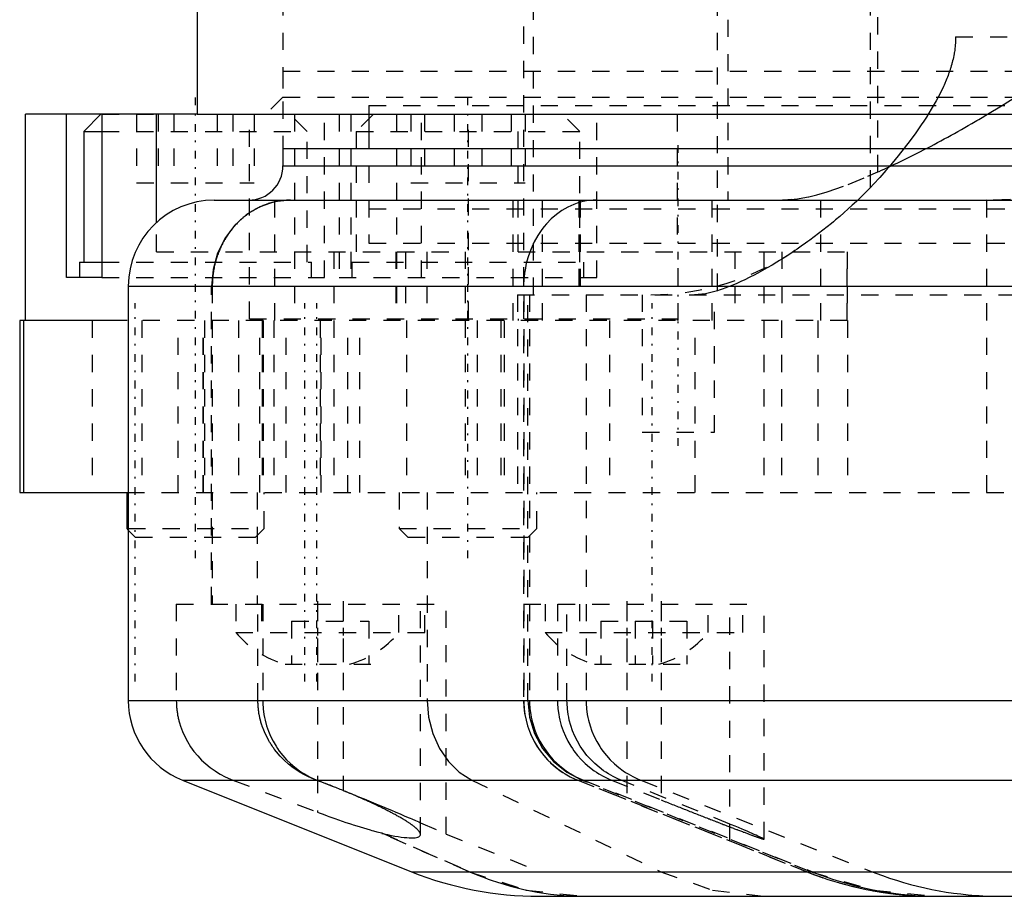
# Model space of a CAD drawing. Extents: x -526 to 218, y -128 to 128.
# Tile 5 of 20: x -158 to -101, y -109 to -58. Entities that reach past the tile are written whole.
import ezdxf

# ---------------------------------------------------------------- set-up
doc = ezdxf.new("R2010")
doc.units = 0
doc.linetypes.add('CENTER', pattern=[1.5, 0.45, -0.5, 0.05, -0.5])
doc.linetypes.add('DASHED', pattern=[2, 1, -1])
for name, color, linetype in [('AM_0', 7, 'CONTINUOUS'), ('AM_3', 7, 'DASHED'), ('AM_7', 7, 'CENTER')]:
    doc.layers.add(name, color=color, linetype=linetype)

msp = doc.modelspace()

# ---------------------------------------------------------------- linework, layer by layer
at = {"layer": 'AM_0', "color": 7, "linetype": 'CONTINUOUS'}
for p, q in [((-148, 50), (-148, -63.5)), ((-157.989, -75.5), (-157.989, -63.5)), ((-148, -63.5), (-157.989, -63.5)), ((-155.593, -73), (-155.593, -63.5)), ((-153.594, -63.5), (-154.594, -64.5)), ((-153.534, -63.5), (-153.534, -73)), ((-150.353, -69.791), (-150.353, -63.5)), ((-148, -63.5), (-96.681, -63.5)), ((-138, -63.5), (-138, -65.5)), ((-154.594, -64.5), (-154.594, -72.1)), ((-154.594, -64.5), (-153.534, -64.5)), ((-143, -65.5), (-143, -66.5)), ((-143, -65.5), (-97.507, -65.5)), ((-143, -66.5), (-97.507, -66.5)), ((-147, -68.5), (-97.51, -68.5)), ((-154.844, -72.1), (-154.844, -73)), ((-154.844, -72.1), (-153.534, -72.1)), ((-153.534, -73), (-155.593, -73)), ((-152, -73.5), (-152, -97.6)), ((-152, -73.5), (-97.011, -73.5)), ((-158.321, -75.5), (-158.321, -85.5)), ((-152.061, -75.5), (-158.321, -75.5)), ((-158.1, -75.5), (-158.1, -85.5)), ((-158.321, -85.5), (-152.061, -85.5)), ((-152.094, -85.5), (-152.094, -87.6)), ((-152.094, -87.6), (-152, -87.694)), ((-152.094, -87.6), (-152.003, -87.6)), ((-152, -97.6), (-96, -97.6)), ((-148.856, -102.243), (-135.522, -107.572)), ((-148.856, -102.243), (-96, -102.243)), ((-135.522, -107.572), (-40.478, -107.572)), ((-128.1, -109), (-47.9, -109)), ((-125.459, -109), (-125.422, -109))]:
    msp.add_line(p, q, dxfattribs=at)
for centre, radius, start, end in [((-145, -66.5), 2, 270, 0), ((-147, -73.5), 5, 90, 180), ((-147, -97.6), 5, 180, 248.2153), ((-128.1, -89), 20, 248.2153, 270)]:
    msp.add_arc(centre, radius, start, end, dxfattribs=at)
at = {"layer": 'AM_3', "color": 6, "linetype": 'DASHED'}
for p, q in [((-129, 97.6), (-129, -97.6)), ((-128.423, -74), (-128.423, 69)), ((-117.718, -73.774), (-117.718, 69)), ((-108.822, -67.759), (-108.822, 66.065)), ((-117.121, 64), (-117.121, -68.5)), ((-108.385, -66.857), (-108.385, 62.357)), ((-143, -52.76), (-143, -65.5)), ((-103.859, -59), (-49.5, -59)), ((-143, -61), (-143, -62.5)), ((-143, -61), (-33, -61)), ((-143, -62.5), (-144, -63.5)), ((-143, -62.5), (-33, -62.5)), ((-138, -63), (-138, -63.5)), ((-138, -63), (-38, -63)), ((-102.007, -63.501), (-101.19, -63.004)), ((-153.54, -63.5), (-150.353, -63.5)), ((-151.518, -63.5), (-151.518, -67.5)), ((-150.26, -63.5), (-150.26, -67.5)), ((-149.352, -63.5), (-149.352, -67.5)), ((-146.836, -63.5), (-146.836, -67.5)), ((-145.928, -63.5), (-145.928, -67.5)), ((-144.952, -75.4), (-144.952, -63.5)), ((-144.67, -63.5), (-144.67, -67.5)), ((-141.594, -64.5), (-142.594, -63.5)), ((-142.327, -63.5), (-142.327, -75.5)), ((-140.594, -73), (-140.594, -63.5)), ((-139.735, -63.5), (-139.735, -73)), ((-139.06, -63.5), (-139.06, -73)), ((-137.735, -63.5), (-138.735, -64.5)), ((-136.4, -63.5), (-136.4, -75.5)), ((-135.553, -63.5), (-135.553, -67.5)), ((-134.935, -73), (-134.935, -63.5)), ((-134.756, -63.5), (-134.756, -67.5)), ((-133.032, -63.5), (-133.032, -67.5)), ((-132.207, -75.4), (-132.207, -63.5)), ((-131.438, -63.5), (-131.438, -67.5)), ((-129.714, -63.5), (-129.714, -67.5)), ((-129.317, -71.5), (-129.317, -63.5)), ((-128.917, -63.5), (-128.917, -67.5)), ((-125.735, -64.5), (-126.735, -63.5)), ((-124.735, -73), (-124.735, -63.5)), ((-120.071, -63.5), (-120.071, -71.5)), ((-153.534, -64.5), (-141.594, -64.5)), ((-141.594, -72.1), (-141.594, -64.5)), ((-138.735, -64.5), (-138.735, -72.1)), ((-138.735, -64.5), (-125.735, -64.5)), ((-125.735, -72.1), (-125.735, -64.5)), ((-143, -66.5), (-88, -66.5)), ((-138, -66.5), (-138, -69)), ((-151.518, -67.5), (-144.67, -67.5)), ((-135.553, -67.5), (-128.917, -67.5)), ((-143.5, -68.5), (-143.5, -75.5)), ((-138, -68.5), (-138, -71)), ((-129.616, -68.5), (-129.616, -75.5)), ((-127.923, -68.5), (-127.923, -75.5)), ((-125.791, -68.5), (-125.791, -74)), ((-125.706, -68.5), (-125.706, -74)), ((-118.054, -68.5), (-118.054, -75.5)), ((-111.705, -75.5), (-111.705, -68.5)), ((-102.06, -68.5), (-102.06, -85.5)), ((-138, -69), (-49.5, -69)), ((-150.353, -71.5), (-150.353, -69.791)), ((-138, -71), (-38, -71)), ((-150.353, -71.5), (-132.394, -71.5)), ((-140.036, -71.5), (-140.036, -75.5)), ((-136.443, -71.5), (-136.443, -75.5)), ((-135.871, -71.5), (-135.871, -75.5)), ((-134.638, -71.5), (-134.638, -75.5)), ((-132.394, -71.5), (-132.394, -85.5)), ((-129.317, -71.5), (-110.161, -71.5)), ((-120.002, -75.5), (-120.002, -71.5)), ((-116.714, -71.5), (-116.714, -75.5)), ((-115.027, -71.5), (-115.027, -85.5)), ((-113.972, -71.5), (-113.972, -75.5)), ((-110.168, -71.5), (-110.168, -75.5)), ((-110.162, -71.5), (-110.162, -75.5)), ((-110.161, -75.5), (-110.161, -71.5)), ((-153.534, -72.1), (-141.344, -72.1)), ((-141.344, -73), (-141.344, -72.1)), ((-138.985, -72.1), (-138.985, -73)), ((-138.985, -72.1), (-125.485, -72.1)), ((-125.485, -73), (-125.485, -72.1)), ((-153.534, -73), (-140.594, -73)), ((-139.735, -73), (-124.735, -73)), ((-147.153, -92), (-147.153, -73.5)), ((-147.114, -73.5), (-147.114, -92)), ((-129.356, -74), (-26, -74)), ((-129.356, -74), (-129.356, -85.5)), ((-128.99, -74), (-128.99, -97.6)), ((-128.749, -97.6), (-128.749, -74)), ((-128.653, -74), (-128.653, -97.6)), ((-125.361, -74), (-125.361, -97.6)), ((-122.1, -74), (-122.1, -82)), ((-117.9, -82), (-117.9, -74)), ((-154.1, -75.5), (-154.1, -85.5)), ((-110.158, -75.5), (-152.061, -75.5)), ((-151.212, -75.5), (-151.212, -85.5)), ((-149.1, -85.5), (-149.1, -75.5)), ((-147.64, -85.5), (-147.64, -75.5)), ((-147.628, -85.5), (-147.628, -75.5)), ((-147.573, -75.5), (-147.573, -85.5)), ((-145.581, -75.5), (-145.581, -85.5)), ((-144.952, -75.4), (-120.071, -75.4)), ((-144.339, -85.5), (-144.339, -75.5)), ((-144.22, -75.5), (-144.22, -85.5)), ((-144.213, -75.5), (-144.213, -85.5)), ((-144.162, -75.5), (-144.162, -85.5)), ((-143.53, -75.5), (-143.53, -85.5)), ((-142.819, -85.5), (-142.819, -75.5)), ((-140.838, -75.5), (-140.838, -85.5)), ((-140.779, -85.5), (-140.779, -75.5)), ((-140.05, -75.5), (-140.05, -85.5)), ((-139.22, -85.5), (-139.22, -75.5)), ((-138.53, -85.5), (-138.53, -75.5)), ((-136.235, -75.4), (-136.235, -75.5)), ((-135.813, -75.5), (-135.813, -85.5)), ((-131.694, -75.5), (-131.694, -85.5)), ((-130.314, -75.5), (-130.314, -85.5)), ((-130.131, -75.5), (-130.131, -85.5)), ((-129.317, -75.4), (-129.317, -75.5)), ((-128.235, -75.5), (-128.235, -75.4)), ((-124.01, -75.5), (-124.01, -85.5)), ((-120.071, -75.4), (-120.071, -75.5)), ((-119.01, -85.5), (-119.01, -75.5)), ((-113.994, -75.5), (-113.994, -85.5)), ((-111.883, -75.5), (-111.883, -85.5)), ((-110.158, -75.5), (-110.158, -85.5)), ((-122.1, -82), (-117.9, -82)), ((-152.061, -85.5), (-74.734, -85.5)), ((-144.5, -85.5), (-144.5, -92)), ((-144.094, -87.6), (-144.094, -85.5)), ((-136.235, -85.5), (-136.235, -87.6)), ((-134.608, -85.5), (-134.608, -97.6)), ((-128.235, -87.6), (-128.235, -85.5)), ((-152.003, -87.6), (-144.094, -87.6)), ((-144.594, -88.1), (-144.094, -87.6)), ((-136.235, -87.6), (-135.735, -88.1)), ((-136.235, -87.6), (-128.235, -87.6)), ((-128.735, -88.1), (-128.235, -87.6)), ((-152, -87.694), (-151.594, -88.1)), ((-151.594, -88.1), (-144.594, -88.1)), ((-135.735, -88.1), (-128.735, -88.1)), ((-149.207, -92), (-149.207, -97.6)), ((-149.207, -92), (-133.5, -92)), ((-145.75, -92), (-145.75, -93.646)), ((-144.458, -97.6), (-144.458, -92)), ((-144.25, -92), (-144.25, -93.646)), ((-144.181, -92), (-144.181, -97.6)), ((-141, -92), (-141, -104.103)), ((-139.5, -92), (-139.5, -102.845)), ((-136.25, -93.646), (-136.25, -92)), ((-135, -105.402), (-135, -92)), ((-134.75, -93.646), (-134.75, -92)), ((-133.5, -105.383), (-133.5, -92)), ((-129, -92), (-115, -92)), ((-127.75, -92), (-127.75, -93.646)), ((-127.024, -92), (-127.024, -97.6)), ((-126.474, -97.6), (-126.474, -92)), ((-125.75, -92), (-125.75, -93.646)), ((-123, -92), (-123, -103.384)), ((-121, -92), (-121, -103.391)), ((-118.25, -93.646), (-118.25, -92)), ((-117, -105.782), (-117, -92)), ((-116.25, -93.646), (-116.25, -92)), ((-115, -105.677), (-115, -92)), ((-142.5, -93), (-142.5, -95.5)), ((-142.5, -93), (-138, -93)), ((-138, -93), (-138, -95.5)), ((-124.5, -93), (-119.5, -93)), ((-124.5, -93), (-124.5, -95.5)), ((-122.5, -93), (-122.5, -95.5)), ((-121.5, -93), (-121.5, -95.5)), ((-119.5, -93), (-119.5, -95.5)), ((-145.75, -93.646), (-134.75, -93.646)), ((-127.75, -93.646), (-116.25, -93.646)), ((-142.879, -95.5), (-137.621, -95.5)), ((-124.879, -95.5), (-119.121, -95.5)), ((-145.911, -102.243), (-141, -104.103)), ((-141, -102.263), (-141.055, -102.243)), ((-141.017, -102.243), (-139.5, -102.845)), ((-132.014, -102.243), (-121.015, -107.572)), ((-112.522, -107.572), (-125.856, -102.243)), ((-125.845, -102.243), (-112.512, -107.572)), ((-112.288, -107.572), (-125.608, -102.243)), ((-125.512, -102.243), (-112.192, -107.572)), ((-123.876, -102.243), (-121, -103.391)), ((-116.995, -104.799), (-123.327, -102.243)), ((-122.183, -102.243), (-108.712, -107.572)), ((-134.999, -104.717), (-133.5, -105.383)), ((-137.255, -105.316), (-132.119, -107.572)), ((-137.255, -105.316), (-137.255, -105.337)), ((-132.171, -107.572), (-137.255, -105.337)), ((-133.5, -105.383), (-128.022, -107.572))]:
    msp.add_line(p, q, dxfattribs=at)
for points in [[(-142.607, -68.5), (-143.494, -68.596), (-144.346, -68.881), (-145.132, -69.343), (-145.821, -69.964), (-146.387, -70.722), (-146.807, -71.587), (-147.065, -72.525), (-147.153, -73.5)], [(-134.608, -97.6), (-134.527, -98.586), (-134.287, -99.533), (-133.898, -100.404), (-133.375, -101.165), (-132.739, -101.786), (-132.014, -102.243)], [(-128.749, -97.6), (-128.651, -98.586), (-128.36, -99.533), (-127.89, -100.404), (-127.256, -101.165), (-126.486, -101.786), (-125.608, -102.243)], [(-132.171, -107.572), (-128.876, -108.636), (-125.459, -109)], [(-121.015, -107.572), (-118.01, -108.64), (-114.892, -109)], [(-112.288, -107.572), (-108.649, -108.64), (-104.874, -109)]]:
    msp.add_lwpolyline(points, dxfattribs=at)
for points in [[(-103.859, -59, 0), (-103.859, -59.05, 0), (-103.861, -59.151, 0), (-103.865, -59.253, 0), (-103.867, -59.305, 0), (-103.871, -59.357, 0), (-103.878, -59.461, 0), (-103.888, -59.566, 0), (-103.9, -59.672, 0), (-103.914, -59.777, 0), (-103.93, -59.883, 0), (-103.939, -59.936, 0), (-103.948, -59.988, 0), (-103.968, -60.092, 0), (-103.989, -60.196, 0), (-104.012, -60.298, 0), (-104.036, -60.399, 0), (-104.062, -60.498, 0), (-104.075, -60.547, 0), (-104.088, -60.596, 0), (-104.116, -60.691, 0), (-104.144, -60.784, 0), (-104.158, -60.83, 0), (-104.173, -60.876, 0), (-104.203, -60.967, 0), (-104.235, -61.059, 0), (-104.251, -61.105, 0), (-104.268, -61.151, 0), (-104.302, -61.244, 0), (-104.338, -61.337, 0), (-104.374, -61.43, 0), (-104.412, -61.522, 0), (-104.451, -61.615, 0), (-104.471, -61.661, 0), (-104.491, -61.707, 0), (-104.532, -61.8, 0), (-104.574, -61.891, 0), (-104.726, -62.208, 0), (-104.999, -62.728, 0), (-105.274, -63.205, 0), (-105.559, -63.666, 0), (-105.708, -63.896, 0), (-105.861, -64.125, 0), (-106.178, -64.581, 0), (-106.507, -65.032, 0), (-106.846, -65.478, 0), (-107.195, -65.916, 0), (-107.55, -66.345, 0), (-107.73, -66.557, 0), (-107.911, -66.765, 0), (-108.274, -67.173, 0), (-108.639, -67.567, 0), (-108.822, -67.759, 0)], [(-101.19, -63.004, 0), (-100.675, -62.684, 0), (-99.638, -62.026, 0), (-98.596, -61.347, 0), (-98.073, -61, 0)], [(-105.575, -65.502, 0), (-105.48, -65.453, 0), (-105.29, -65.354, 0), (-105.099, -65.253, 0), (-105.002, -65.201, 0), (-104.906, -65.15, 0), (-104.712, -65.046, 0), (-104.517, -64.94, 0), (-104.321, -64.833, 0), (-104.124, -64.724, 0), (-103.926, -64.614, 0), (-103.827, -64.559, 0), (-103.727, -64.503, 0), (-103.527, -64.389, 0), (-103.326, -64.275, 0), (-103.125, -64.159, 0), (-102.923, -64.042, 0), (-102.72, -63.924, 0), (-102.619, -63.865, 0), (-102.517, -63.805, 0), (-102.314, -63.684, 0), (-102.109, -63.563, 0), (-102.007, -63.501, 0)], [(-108.385, -66.857, 0), (-108.312, -66.825, 0), (-108.165, -66.759, 0), (-108.018, -66.692, 0), (-107.943, -66.659, 0), (-107.869, -66.624, 0), (-107.718, -66.555, 0), (-107.567, -66.485, 0), (-107.414, -66.413, 0), (-107.26, -66.34, 0), (-107.105, -66.266, 0), (-107.026, -66.229, 0), (-106.948, -66.191, 0), (-106.791, -66.114, 0), (-106.632, -66.037, 0), (-106.068, -65.755, 0), (-105.575, -65.502, 0)], [(-111.937, -68.192, 0), (-111.328, -68.021, 0), (-110.105, -67.589, 0), (-108.962, -67.112, 0), (-108.385, -66.857, 0)], [(-108.822, -67.759, 0), (-108.936, -67.877, 0), (-109.166, -68.111, 0), (-109.399, -68.341, 0), (-109.517, -68.455, 0), (-109.635, -68.568, 0), (-109.873, -68.792, 0), (-110.113, -69.012, 0), (-110.356, -69.228, 0), (-110.6, -69.441, 0), (-110.845, -69.65, 0), (-110.969, -69.753, 0), (-111.092, -69.855, 0), (-111.34, -70.056, 0), (-111.589, -70.254, 0), (-111.839, -70.447, 0), (-112.088, -70.636, 0), (-112.338, -70.821, 0), (-112.463, -70.912, 0), (-112.588, -71.002, 0), (-112.838, -71.179, 0), (-113.087, -71.351, 0), (-113.211, -71.435, 0)], [(-103.063, -68.5, 0), (-101.666, -68.48, 0), (-98.86, -68.361, 0), (-95.943, -68.221, 0), (-94.4, -68.173, 0)], [(-142.565, -68.5, 0), (-142.596, -68.5, 0), (-142.659, -68.501, 0), (-142.723, -68.503, 0), (-142.755, -68.504, 0), (-142.788, -68.506, 0), (-142.853, -68.51, 0), (-142.918, -68.515, 0), (-142.984, -68.521, 0), (-143.051, -68.529, 0), (-143.117, -68.537, 0), (-143.151, -68.542, 0), (-143.184, -68.547, 0), (-143.251, -68.557, 0), (-143.318, -68.569, 0), (-143.385, -68.582, 0), (-143.452, -68.596, 0), (-143.518, -68.611, 0), (-143.552, -68.619, 0), (-143.585, -68.627, 0), (-143.651, -68.645, 0), (-143.716, -68.663, 0), (-143.749, -68.672, 0), (-143.781, -68.682, 0), (-143.846, -68.702, 0), (-143.91, -68.724, 0), (-143.942, -68.734, 0), (-143.973, -68.746, 0), (-144.035, -68.768, 0), (-144.097, -68.792, 0), (-144.158, -68.817, 0), (-144.218, -68.842, 0), (-144.276, -68.867, 0), (-144.305, -68.88, 0), (-144.334, -68.894, 0), (-144.392, -68.921, 0), (-144.45, -68.95, 0), (-144.509, -68.98, 0), (-144.568, -69.011, 0), (-144.627, -69.043, 0), (-144.656, -69.06, 0), (-144.686, -69.077, 0), (-144.744, -69.111, 0), (-144.803, -69.147, 0), (-144.861, -69.184, 0), (-144.92, -69.222, 0), (-144.977, -69.261, 0), (-145.006, -69.281, 0), (-145.035, -69.301, 0), (-145.092, -69.342, 0), (-145.148, -69.384, 0), (-145.203, -69.427, 0), (-145.258, -69.471, 0), (-145.313, -69.515, 0), (-145.339, -69.538, 0), (-145.366, -69.56, 0), (-145.419, -69.606, 0), (-145.47, -69.653, 0), (-145.521, -69.7, 0), (-145.571, -69.747, 0), (-145.619, -69.795, 0), (-145.643, -69.819, 0), (-145.667, -69.843, 0), (-145.714, -69.891, 0), (-145.759, -69.94, 0), (-145.781, -69.964, 0), (-145.803, -69.988, 0), (-145.847, -70.038, 0), (-145.891, -70.089, 0), (-145.913, -70.115, 0), (-145.935, -70.141, 0), (-145.978, -70.195, 0), (-146.022, -70.249, 0), (-146.064, -70.305, 0), (-146.107, -70.362, 0), (-146.148, -70.42, 0), (-146.169, -70.449, 0), (-146.189, -70.478, 0), (-146.23, -70.538, 0), (-146.27, -70.598, 0), (-146.309, -70.66, 0), (-146.347, -70.721, 0), (-146.384, -70.784, 0), (-146.403, -70.815, 0), (-146.421, -70.847, 0), (-146.456, -70.91, 0), (-146.491, -70.974, 0), (-146.525, -71.039, 0), (-146.557, -71.103, 0), (-146.589, -71.168, 0), (-146.604, -71.2, 0), (-146.619, -71.232, 0), (-146.649, -71.297, 0), (-146.677, -71.362, 0), (-146.704, -71.426, 0), (-146.73, -71.49, 0), (-146.755, -71.554, 0), (-146.768, -71.586, 0), (-146.779, -71.618, 0), (-146.803, -71.682, 0), (-146.826, -71.748, 0), (-146.848, -71.815, 0), (-146.869, -71.883, 0), (-146.89, -71.951, 0), (-146.9, -71.986, 0), (-146.91, -72.021, 0), (-146.93, -72.091, 0), (-146.948, -72.162, 0), (-146.957, -72.198, 0), (-146.966, -72.233, 0), (-146.982, -72.305, 0), (-146.998, -72.378, 0), (-147.006, -72.414, 0), (-147.013, -72.451, 0), (-147.027, -72.524, 0), (-147.039, -72.598, 0), (-147.051, -72.671, 0), (-147.062, -72.745, 0), (-147.072, -72.818, 0), (-147.076, -72.855, 0), (-147.08, -72.892, 0), (-147.088, -72.965, 0), (-147.095, -73.038, 0), (-147.1, -73.111, 0), (-147.105, -73.183, 0), (-147.109, -73.255, 0), (-147.11, -73.29, 0), (-147.111, -73.326, 0), (-147.113, -73.396, 0), (-147.114, -73.466, 0), (-147.114, -73.5, 0)], [(-124.77, -68.5, 0), (-124.958, -68.505, 0), (-125.332, -68.544, 0), (-125.704, -68.624, 0), (-125.888, -68.678, 0), (-126.07, -68.743, 0), (-126.427, -68.902, 0), (-126.768, -69.097, 0), (-127.091, -69.327, 0), (-127.394, -69.589, 0), (-127.676, -69.882, 0), (-127.809, -70.039, 0), (-127.936, -70.204, 0), (-128.172, -70.553, 0), (-128.381, -70.928, 0), (-128.564, -71.326, 0), (-128.712, -71.731, 0), (-128.821, -72.108, 0), (-128.862, -72.283, 0), (-128.896, -72.447, 0), (-128.944, -72.739, 0), (-128.972, -72.974, 0), (-128.981, -73.067, 0)], [(-114.242, -68.5, 0), (-113.844, -68.49, 0), (-113.063, -68.416, 0), (-112.314, -68.281, 0), (-111.937, -68.192, 0)], [(-113.211, -71.435, 0), (-113.364, -71.538, 0), (-113.667, -71.736, 0), (-113.964, -71.925, 0), (-114.111, -72.016, 0), (-114.256, -72.105, 0), (-114.542, -72.276, 0), (-114.822, -72.439, 0), (-115.096, -72.593, 0), (-115.363, -72.739, 0), (-115.624, -72.876, 0), (-115.752, -72.941, 0), (-115.877, -73.005, 0), (-116.124, -73.125, 0), (-116.362, -73.237, 0), (-116.593, -73.341, 0), (-116.816, -73.438, 0), (-117.031, -73.526, 0), (-117.135, -73.567, 0), (-117.237, -73.606, 0), (-117.436, -73.679, 0), (-117.626, -73.744, 0), (-117.718, -73.774, 0)], [(-117.718, -73.774, 0), (-117.95, -73.842, 0), (-118.406, -73.943, 0), (-118.841, -73.993, 0), (-119.06, -74, 0)], [(-149.207, -97.6, 0), (-149.204, -97.761, 0), (-149.194, -97.954, 0), (-149.19, -98.01, 0), (-149.184, -98.066, 0), (-149.182, -98.094, 0), (-149.178, -98.122, 0), (-149.172, -98.179, 0), (-149.165, -98.235, 0), (-149.157, -98.292, 0), (-149.148, -98.349, 0), (-149.139, -98.406, 0), (-149.134, -98.434, 0), (-149.129, -98.462, 0), (-149.118, -98.519, 0), (-149.107, -98.576, 0), (-149.101, -98.604, 0), (-149.095, -98.632, 0), (-149.082, -98.688, 0), (-149.068, -98.744, 0), (-149.061, -98.772, 0), (-149.054, -98.8, 0), (-149.04, -98.855, 0), (-149.024, -98.91, 0), (-148.966, -99.1, 0), (-148.852, -99.41, 0), (-148.721, -99.705, 0), (-148.563, -100.003, 0), (-148.382, -100.296, 0), (-148.283, -100.438, 0), (-148.18, -100.576, 0), (-147.962, -100.837, 0), (-147.736, -101.075, 0), (-147.498, -101.296, 0), (-147.236, -101.509, 0), (-146.955, -101.708, 0), (-146.809, -101.801, 0), (-146.661, -101.889, 0), (-146.36, -102.049, 0), (-146.06, -102.184, 0), (-145.911, -102.243, 0)], [(-141.055, -102.243, 0), (-141.207, -102.185, 0), (-141.51, -102.052, 0), (-141.817, -101.895, 0), (-141.968, -101.808, 0), (-142.117, -101.717, 0), (-142.406, -101.519, 0), (-142.676, -101.308, 0), (-142.923, -101.088, 0), (-143.155, -100.854, 0), (-143.38, -100.595, 0), (-143.487, -100.457, 0), (-143.504, -100.434, 0), (-143.539, -100.387, 0), (-143.573, -100.339, 0), (-143.59, -100.316, 0), (-143.607, -100.292, 0), (-143.639, -100.243, 0), (-143.672, -100.195, 0), (-143.704, -100.146, 0), (-143.735, -100.097, 0), (-143.765, -100.048, 0), (-143.78, -100.023, 0), (-143.795, -99.998, 0), (-143.824, -99.948, 0), (-143.852, -99.898, 0), (-143.946, -99.723, 0), (-144.084, -99.426, 0), (-144.156, -99.247, 0), (-144.175, -99.195, 0), (-144.194, -99.142, 0), (-144.204, -99.115, 0), (-144.213, -99.088, 0), (-144.231, -99.034, 0), (-144.248, -98.98, 0), (-144.265, -98.925, 0), (-144.281, -98.869, 0), (-144.296, -98.813, 0), (-144.304, -98.785, 0), (-144.311, -98.757, 0), (-144.325, -98.701, 0), (-144.339, -98.644, 0), (-144.345, -98.616, 0), (-144.352, -98.587, 0), (-144.364, -98.53, 0), (-144.375, -98.473, 0), (-144.381, -98.444, 0), (-144.386, -98.415, 0), (-144.396, -98.358, 0), (-144.405, -98.301, 0), (-144.413, -98.243, 0), (-144.421, -98.186, 0), (-144.428, -98.129, 0), (-144.431, -98.1, 0), (-144.434, -98.072, 0), (-144.44, -98.015, 0), (-144.444, -97.958, 0), (-144.449, -97.902, 0), (-144.452, -97.846, 0), (-144.454, -97.791, 0), (-144.456, -97.763, 0), (-144.456, -97.736, 0), (-144.458, -97.681, 0), (-144.458, -97.627, 0), (-144.458, -97.6, 0)], [(-144.181, -97.6, 0), (-144.178, -97.759, 0), (-144.157, -98.086, 0), (-144.112, -98.421, 0), (-144.081, -98.589, 0), (-144.045, -98.755, 0), (-143.955, -99.08, 0), (-143.848, -99.389, 0), (-143.724, -99.681, 0), (-143.576, -99.976, 0), (-143.405, -100.268, 0), (-143.311, -100.41, 0), (-143.213, -100.549, 0), (-143.005, -100.813, 0), (-142.786, -101.056, 0), (-142.559, -101.277, 0), (-142.308, -101.492, 0), (-142.037, -101.695, 0), (-141.895, -101.79, 0), (-141.751, -101.88, 0), (-141.457, -102.043, 0), (-141.163, -102.183, 0), (-141.017, -102.243, 0)], [(-128.99, -97.6, 0), (-128.987, -97.758, 0), (-128.966, -98.085, 0), (-128.922, -98.419, 0), (-128.892, -98.587, 0), (-128.855, -98.753, 0), (-128.767, -99.077, 0), (-128.66, -99.386, 0), (-128.538, -99.678, 0), (-128.391, -99.972, 0), (-128.221, -100.264, 0), (-128.128, -100.406, 0), (-128.031, -100.545, 0), (-127.824, -100.81, 0), (-127.606, -101.053, 0), (-127.38, -101.275, 0), (-127.131, -101.49, 0), (-126.862, -101.693, 0), (-126.721, -101.788, 0), (-126.577, -101.879, 0), (-126.284, -102.043, 0), (-125.991, -102.182, 0), (-125.845, -102.243, 0)], [(-128.653, -97.6, 0), (-128.65, -97.758, 0), (-128.629, -98.085, 0), (-128.585, -98.419, 0), (-128.555, -98.587, 0), (-128.518, -98.753, 0), (-128.43, -99.077, 0), (-128.323, -99.386, 0), (-128.201, -99.678, 0), (-128.055, -99.972, 0), (-127.885, -100.264, 0), (-127.792, -100.406, 0), (-127.695, -100.545, 0), (-127.488, -100.81, 0), (-127.271, -101.053, 0), (-127.045, -101.275, 0), (-126.796, -101.49, 0), (-126.527, -101.693, 0), (-126.386, -101.788, 0), (-126.242, -101.879, 0), (-125.95, -102.043, 0), (-125.657, -102.182, 0), (-125.512, -102.243, 0)], [(-127.024, -97.6, 0), (-127.021, -97.765, 0), (-126.999, -98.095, 0), (-126.955, -98.423, 0), (-126.925, -98.586, 0), (-126.89, -98.747, 0), (-126.804, -99.066, 0), (-126.696, -99.379, 0), (-126.568, -99.684, 0), (-126.42, -99.98, 0), (-126.253, -100.265, 0), (-126.163, -100.404, 0), (-126.068, -100.539, 0), (-125.864, -100.8, 0), (-125.644, -101.047, 0), (-125.408, -101.279, 0), (-125.157, -101.495, 0), (-124.893, -101.693, 0), (-124.756, -101.786, 0), (-124.616, -101.874, 0), (-124.327, -102.036, 0), (-124.029, -102.179, 0), (-123.876, -102.243, 0)], [(-123.327, -102.243, 0), (-123.479, -102.179, 0), (-123.778, -102.036, 0), (-124.067, -101.874, 0), (-124.207, -101.786, 0), (-124.344, -101.693, 0), (-124.608, -101.495, 0), (-124.859, -101.279, 0), (-125.095, -101.047, 0), (-125.315, -100.8, 0), (-125.518, -100.539, 0), (-125.614, -100.404, 0), (-125.704, -100.265, 0), (-125.871, -99.98, 0), (-126.019, -99.684, 0), (-126.147, -99.379, 0), (-126.254, -99.066, 0), (-126.341, -98.747, 0), (-126.376, -98.586, 0), (-126.406, -98.423, 0), (-126.45, -98.095, 0), (-126.472, -97.765, 0), (-126.474, -97.6, 0)], [(-125.361, -97.6, 0), (-125.358, -97.768, 0), (-125.336, -98.101, 0), (-125.291, -98.432, 0), (-125.26, -98.595, 0), (-125.224, -98.758, 0), (-125.135, -99.079, 0), (-125.024, -99.395, 0), (-124.893, -99.702, 0), (-124.742, -99.998, 0), (-124.572, -100.283, 0), (-124.48, -100.421, 0), (-124.384, -100.556, 0), (-124.177, -100.816, 0), (-123.954, -101.061, 0), (-123.716, -101.292, 0), (-123.464, -101.505, 0), (-123.199, -101.701, 0), (-123.061, -101.792, 0), (-122.921, -101.879, 0), (-122.633, -102.039, 0), (-122.335, -102.18, 0), (-122.183, -102.243, 0)], [(-135, -105.402, 0), (-135, -105.395, 0), (-135.002, -105.38, 0), (-135.004, -105.364, 0), (-135.006, -105.356, 0), (-135.009, -105.348, 0), (-135.014, -105.332, 0), (-135.021, -105.315, 0), (-135.03, -105.297, 0), (-135.04, -105.279, 0), (-135.051, -105.261, 0), (-135.057, -105.252, 0), (-135.064, -105.242, 0), (-135.077, -105.223, 0), (-135.093, -105.203, 0), (-135.109, -105.184, 0), (-135.127, -105.163, 0), (-135.146, -105.142, 0), (-135.156, -105.132, 0), (-135.167, -105.121, 0), (-135.188, -105.1, 0), (-135.211, -105.078, 0), (-135.223, -105.067, 0), (-135.235, -105.056, 0), (-135.26, -105.034, 0), (-135.286, -105.011, 0), (-135.3, -105, 0), (-135.313, -104.988, 0), (-135.342, -104.965, 0), (-135.371, -104.942, 0), (-135.402, -104.918, 0), (-135.433, -104.894, 0), (-135.465, -104.87, 0), (-135.482, -104.858, 0), (-135.499, -104.845, 0), (-135.534, -104.82, 0), (-135.57, -104.795, 0), (-135.608, -104.769, 0), (-135.646, -104.743, 0), (-135.686, -104.717, 0), (-135.706, -104.703, 0), (-135.727, -104.69, 0), (-135.769, -104.662, 0), (-135.813, -104.635, 0), (-135.857, -104.607, 0), (-135.903, -104.578, 0), (-135.95, -104.55, 0), (-135.974, -104.535, 0), (-135.998, -104.52, 0), (-136.048, -104.491, 0), (-136.098, -104.461, 0), (-136.149, -104.431, 0), (-136.202, -104.401, 0), (-136.256, -104.371, 0), (-136.283, -104.355, 0), (-136.31, -104.34, 0), (-136.366, -104.309, 0), (-136.423, -104.277, 0), (-136.481, -104.246, 0), (-136.54, -104.214, 0), (-136.599, -104.182, 0), (-136.63, -104.166, 0), (-136.66, -104.15, 0), (-136.722, -104.117, 0), (-136.784, -104.085, 0), (-136.816, -104.068, 0), (-136.847, -104.052, 0), (-136.912, -104.019, 0), (-136.977, -103.986, 0), (-137.01, -103.969, 0), (-137.043, -103.953, 0), (-137.109, -103.919, 0), (-137.177, -103.886, 0), (-137.245, -103.852, 0), (-137.314, -103.818, 0), (-137.383, -103.785, 0), (-137.418, -103.768, 0), (-137.453, -103.751, 0), (-137.524, -103.717, 0), (-137.595, -103.683, 0), (-137.667, -103.649, 0), (-137.74, -103.615, 0), (-137.813, -103.581, 0), (-137.849, -103.564, 0), (-137.886, -103.547, 0), (-137.96, -103.513, 0), (-138.034, -103.479, 0), (-138.109, -103.445, 0), (-138.184, -103.411, 0), (-138.259, -103.378, 0), (-138.296, -103.361, 0), (-138.334, -103.344, 0), (-138.41, -103.31, 0), (-138.486, -103.277, 0), (-138.562, -103.244, 0), (-138.638, -103.211, 0), (-138.714, -103.178, 0), (-138.752, -103.161, 0), (-138.79, -103.145, 0), (-138.867, -103.112, 0), (-138.945, -103.078, 0), (-139.023, -103.045, 0), (-139.102, -103.012, 0), (-139.182, -102.978, 0), (-139.222, -102.962, 0), (-139.262, -102.945, 0), (-139.343, -102.912, 0), (-139.425, -102.878, 0), (-139.465, -102.861, 0), (-139.506, -102.844, 0), (-139.589, -102.811, 0), (-139.672, -102.777, 0), (-139.713, -102.76, 0), (-139.755, -102.744, 0), (-139.839, -102.71, 0), (-139.923, -102.676, 0), (-140.008, -102.643, 0), (-140.093, -102.609, 0), (-140.178, -102.576, 0), (-140.221, -102.559, 0), (-140.263, -102.543, 0), (-140.349, -102.509, 0), (-140.435, -102.476, 0), (-140.522, -102.443, 0), (-140.608, -102.41, 0), (-140.695, -102.377, 0), (-140.739, -102.361, 0), (-140.782, -102.345, 0), (-140.869, -102.312, 0), (-140.956, -102.28, 0), (-141, -102.263, 0)], [(-139.5, -102.845, 0), (-139.362, -102.9, 0), (-139.089, -103.009, 0), (-138.819, -103.117, 0), (-138.686, -103.171, 0), (-138.551, -103.225, 0), (-138.281, -103.335, 0), (-138.009, -103.446, 0), (-137.738, -103.557, 0), (-137.467, -103.669, 0), (-137.2, -103.779, 0), (-137.067, -103.835, 0), (-136.936, -103.889, 0), (-136.678, -103.998, 0), (-136.425, -104.104, 0), (-136.18, -104.208, 0), (-135.943, -104.309, 0), (-135.715, -104.407, 0), (-135.604, -104.454, 0), (-135.496, -104.501, 0), (-135.289, -104.591, 0), (-135.092, -104.676, 0), (-134.999, -104.717, 0)], [(-121, -103.391, 0), (-120.956, -103.409, 0), (-120.869, -103.443, 0), (-120.782, -103.478, 0), (-120.738, -103.495, 0), (-120.695, -103.513, 0), (-120.608, -103.548, 0), (-120.521, -103.582, 0), (-120.434, -103.617, 0), (-120.347, -103.651, 0), (-120.26, -103.686, 0), (-120.217, -103.703, 0), (-120.174, -103.72, 0), (-120.087, -103.754, 0), (-120.001, -103.788, 0), (-119.915, -103.822, 0), (-119.829, -103.856, 0), (-119.744, -103.89, 0), (-119.701, -103.907, 0), (-119.659, -103.924, 0), (-119.574, -103.957, 0), (-119.489, -103.991, 0), (-119.447, -104.007, 0), (-119.405, -104.024, 0), (-119.321, -104.057, 0), (-119.237, -104.09, 0), (-119.196, -104.106, 0), (-119.154, -104.123, 0), (-119.071, -104.155, 0), (-118.989, -104.188, 0), (-118.907, -104.22, 0), (-118.825, -104.252, 0), (-118.744, -104.284, 0), (-118.704, -104.299, 0), (-118.664, -104.315, 0), (-118.584, -104.347, 0), (-118.504, -104.378, 0), (-118.425, -104.409, 0), (-118.346, -104.439, 0), (-118.268, -104.47, 0), (-118.23, -104.485, 0), (-118.191, -104.5, 0), (-118.114, -104.53, 0), (-118.038, -104.559, 0), (-117.962, -104.589, 0), (-117.887, -104.618, 0), (-117.813, -104.647, 0), (-117.776, -104.661, 0), (-117.739, -104.675, 0), (-117.667, -104.703, 0), (-117.594, -104.731, 0), (-117.523, -104.759, 0), (-117.452, -104.786, 0), (-117.382, -104.813, 0), (-117.347, -104.827, 0), (-117.313, -104.84, 0), (-117.244, -104.866, 0), (-117.177, -104.892, 0), (-117.11, -104.918, 0), (-117.044, -104.943, 0), (-116.979, -104.968, 0), (-116.946, -104.981, 0), (-116.914, -104.993, 0), (-116.851, -105.017, 0), (-116.788, -105.041, 0), (-116.757, -105.053, 0), (-116.727, -105.065, 0), (-116.666, -105.088, 0), (-116.606, -105.11, 0), (-116.576, -105.122, 0), (-116.547, -105.133, 0), (-116.489, -105.155, 0), (-116.432, -105.176, 0), (-116.376, -105.198, 0), (-116.321, -105.218, 0), (-116.267, -105.239, 0), (-116.24, -105.249, 0), (-116.213, -105.259, 0), (-116.161, -105.278, 0), (-116.11, -105.297, 0), (-116.06, -105.316, 0), (-116.011, -105.334, 0), (-115.963, -105.352, 0), (-115.94, -105.361, 0), (-115.916, -105.369, 0), (-115.871, -105.386, 0), (-115.826, -105.403, 0), (-115.782, -105.419, 0), (-115.74, -105.434, 0), (-115.698, -105.45, 0), (-115.678, -105.457, 0), (-115.658, -105.464, 0), (-115.619, -105.478, 0), (-115.581, -105.492, 0), (-115.544, -105.505, 0), (-115.508, -105.518, 0), (-115.474, -105.531, 0), (-115.457, -105.537, 0), (-115.44, -105.542, 0), (-115.408, -105.554, 0), (-115.377, -105.565, 0), (-115.347, -105.575, 0), (-115.318, -105.585, 0), (-115.291, -105.595, 0), (-115.278, -105.599, 0), (-115.265, -105.603, 0), (-115.24, -105.612, 0), (-115.216, -105.62, 0), (-115.204, -105.624, 0), (-115.193, -105.627, 0), (-115.172, -105.634, 0), (-115.152, -105.641, 0), (-115.142, -105.644, 0), (-115.133, -105.647, 0), (-115.115, -105.652, 0), (-115.099, -105.657, 0), (-115.084, -105.662, 0), (-115.07, -105.666, 0), (-115.057, -105.669, 0), (-115.051, -105.671, 0), (-115.046, -105.672, 0), (-115.036, -105.675, 0), (-115.027, -105.677, 0), (-115.019, -105.678, 0), (-115.013, -105.679, 0), (-115.008, -105.679, 0), (-115.006, -105.679, 0), (-115.004, -105.679, 0), (-115.001, -105.679, 0), (-115, -105.678, 0), (-115, -105.677, 0)], [(-141, -104.103, 0), (-140.888, -104.145, 0), (-140.662, -104.229, 0), (-140.437, -104.311, 0), (-140.325, -104.352, 0), (-140.213, -104.392, 0), (-139.99, -104.471, 0), (-139.769, -104.549, 0), (-139.551, -104.624, 0), (-139.335, -104.697, 0), (-139.123, -104.767, 0), (-139.018, -104.801, 0), (-138.915, -104.835, 0), (-138.711, -104.9, 0), (-138.512, -104.962, 0), (-138.314, -105.022, 0), (-138.116, -105.081, 0), (-137.92, -105.138, 0), (-137.822, -105.166, 0), (-137.726, -105.192, 0), (-137.535, -105.244, 0), (-137.347, -105.293, 0), (-137.255, -105.316, 0)], [(-115, -105.677, 0), (-115.002, -105.674, 0), (-115.015, -105.663, 0), (-115.041, -105.648, 0), (-115.059, -105.638, 0), (-115.08, -105.627, 0), (-115.132, -105.601, 0), (-115.197, -105.571, 0), (-115.274, -105.535, 0), (-115.364, -105.494, 0), (-115.466, -105.449, 0), (-115.521, -105.424, 0), (-115.58, -105.398, 0), (-115.706, -105.343, 0), (-115.844, -105.284, 0), (-115.992, -105.22, 0), (-116.152, -105.153, 0), (-116.322, -105.08, 0), (-116.411, -105.043, 0), (-116.502, -105.005, 0), (-116.693, -104.925, 0), (-116.892, -104.842, 0), (-116.995, -104.799, 0)], [(-137.255, -105.337, 0), (-137.139, -105.363, 0), (-136.913, -105.412, 0), (-136.697, -105.456, 0), (-136.593, -105.476, 0), (-136.492, -105.494, 0), (-136.299, -105.526, 0), (-136.117, -105.553, 0), (-135.95, -105.574, 0), (-135.795, -105.588, 0), (-135.655, -105.598, 0), (-135.59, -105.6, 0), (-135.529, -105.601, 0), (-135.416, -105.599, 0), (-135.315, -105.592, 0), (-135.227, -105.578, 0), (-135.153, -105.559, 0), (-135.093, -105.534, 0), (-135.068, -105.52, 0), (-135.047, -105.504, 0), (-135.017, -105.467, 0), (-135.002, -105.425, 0), (-135, -105.402, 0)], [(-132.119, -107.572, 0), (-131.948, -107.646, 0), (-131.599, -107.79, 0), (-131.242, -107.928, 0), (-131.061, -107.995, 0), (-130.879, -108.06, 0), (-130.509, -108.184, 0), (-130.134, -108.301, 0), (-129.755, -108.409, 0), (-129.372, -108.509, 0), (-128.986, -108.6, 0), (-128.792, -108.642, 0), (-128.598, -108.681, 0), (-128.21, -108.754, 0), (-127.821, -108.817, 0), (-127.433, -108.87, 0), (-127.048, -108.914, 0), (-126.665, -108.949, 0), (-126.475, -108.963, 0), (-126.286, -108.974, 0), (-125.911, -108.991, 0), (-125.543, -108.999, 0), (-125.361, -109, 0)], [(-112.512, -107.572, 0), (-112.324, -107.646, 0), (-111.941, -107.79, 0), (-111.55, -107.928, 0), (-111.351, -107.995, 0), (-111.151, -108.06, 0), (-110.745, -108.184, 0), (-110.333, -108.301, 0), (-109.916, -108.409, 0), (-109.495, -108.509, 0), (-109.072, -108.6, 0), (-108.859, -108.642, 0), (-108.646, -108.681, 0), (-108.219, -108.754, 0), (-107.792, -108.817, 0), (-107.367, -108.87, 0), (-106.943, -108.914, 0), (-106.522, -108.949, 0), (-106.313, -108.963, 0), (-106.106, -108.974, 0), (-105.695, -108.991, 0), (-105.29, -108.999, 0), (-105.09, -109, 0)], [(-112.192, -107.572, 0), (-112.005, -107.646, 0), (-111.622, -107.79, 0), (-111.231, -107.928, 0), (-111.032, -107.995, 0), (-110.832, -108.06, 0), (-110.426, -108.184, 0), (-110.015, -108.301, 0), (-109.599, -108.409, 0), (-109.178, -108.509, 0), (-108.755, -108.6, 0), (-108.543, -108.642, 0), (-108.33, -108.681, 0), (-107.904, -108.754, 0), (-107.477, -108.817, 0), (-107.052, -108.87, 0), (-106.629, -108.914, 0), (-106.209, -108.949, 0), (-106, -108.963, 0), (-105.793, -108.974, 0), (-105.382, -108.991, 0), (-104.977, -108.999, 0), (-104.778, -109, 0)], [(-108.712, -107.572, 0), (-108.512, -107.649, 0), (-108.112, -107.798, 0), (-107.708, -107.938, 0), (-107.506, -108.005, 0), (-107.303, -108.07, 0), (-106.894, -108.193, 0), (-106.484, -108.308, 0), (-106.071, -108.414, 0), (-105.656, -108.511, 0), (-105.239, -108.599, 0), (-105.03, -108.64, 0), (-104.821, -108.679, 0), (-104.401, -108.75, 0), (-103.98, -108.812, 0), (-103.557, -108.865, 0), (-103.133, -108.91, 0), (-102.708, -108.945, 0), (-102.496, -108.96, 0), (-102.283, -108.972, 0), (-101.856, -108.99, 0), (-101.429, -108.999, 0), (-101.215, -109, 0)]]:
    msp.add_polyline3d(points, dxfattribs=at)
for centre, radius, start, end in [((-114.4, -58.5), 10, 270, 284.2612), ((-121.6, -59), 15, 270, 304.0042), ((-124, -73.5), 5, 175.0323, 180), ((-141.336, -89.961), 5.75, 219.8595, 254.4339), ((-140.664, -89.961), 5.75, 285.5661, 320.1405), ((-123.336, -89.961), 5.75, 219.8595, 254.4339), ((-122.664, -89.961), 5.75, 285.5661, 320.1405), ((-124, -97.6), 5, 180, 248.2153), ((-105.1, -89), 20, 248.2153, 270)]:
    msp.add_arc(centre, radius, start, end, dxfattribs=at)
at = {"layer": 'AM_7', "color": 4, "linetype": 'CENTER'}
for p, q in [((-148.094, -89.33), (-148.094, -62.27)), ((-132.235, -89.33), (-132.235, -62.27)), ((-120, -82.8), (-120, -65.2)), ((-151.6, -96.5), (-151.6, -74.5)), ((-141.72, -96.5), (-141.72, -74.5)), ((-141.03, -96.5), (-141.03, -74.5)), ((-121.51, -96.5), (-121.51, -74.5)), ((-141, -91.825), (-141, -95.675)), ((-139.5, -91.825), (-139.5, -95.675)), ((-123, -91.825), (-123, -95.675)), ((-121, -91.825), (-121, -95.675))]:
    msp.add_line(p, q, dxfattribs=at)

doc.saveas('drawing.dxf')
